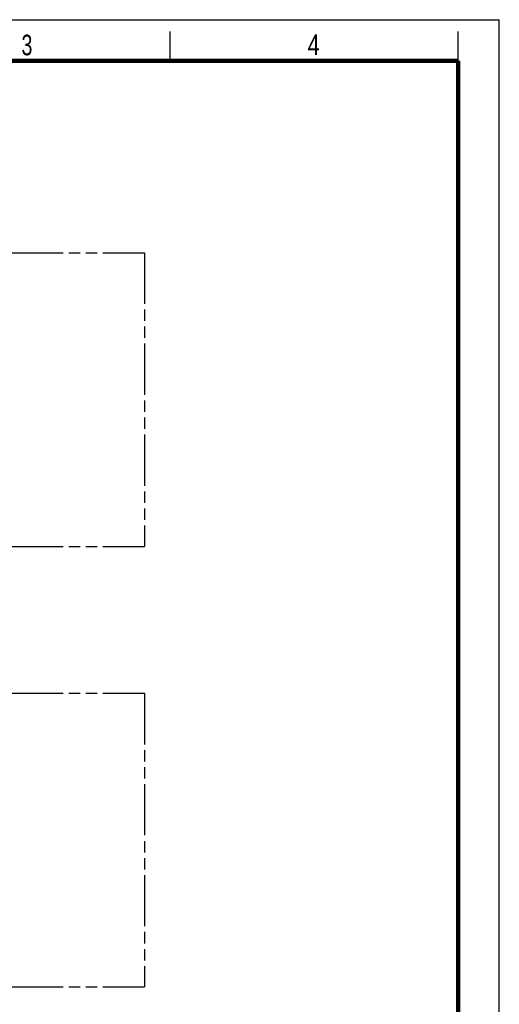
# Model space of a CAD drawing. Header units: millimetres. Extents: x 0 to 210, y 0 to 297.
# Tile 7 of 7: x 128 to 210, y 129 to 297. Entities that reach past the tile are written whole.
import ezdxf

# ---------------------------------------------------------------- set-up
doc = ezdxf.new("R2010")
doc.units = ezdxf.units.MM
doc.header["$LTSCALE"] = 19.36
doc.linetypes.add('PHANTOM', pattern=[0.8, 0.45, -0.05, 0.1, -0.05, 0.1, -0.05])
doc.layers.get('0').update_dxf_attribs({"linetype": 'CONTINUOUS'})
doc.layers.add('DEFAULT_3', color=7, linetype='PHANTOM')
doc.styles.add('TEXTSTYLE_2', font='txt', dxfattribs={"width": 0.75})

msp = doc.modelspace()

# ---------------------------------------------------------------- linework, layer by layer
at = {"color": 2, "linetype": 'Continuous'}
for p, q in [((0, 297), (210, 297)), ((210, 0), (210, 297)), ((154, 290), (154, 295)), ((203, 290), (203, 295))]:
    msp.add_line(p, q, dxfattribs=at)
at = {"color": 7, "linetype": 'Continuous', "const_width": 0.7}
for points in [[(7, 290), (203, 290)], [(203, 7), (203, 290)]]:
    msp.add_lwpolyline(points, dxfattribs=at)
at = {"layer": 'DEFAULT_3', "color": 7, "linetype": 'PHANTOM'}
for p, q in [((49.6092481, 257.3303356), (149.6092481, 257.3303356)), ((149.6092481, 257.3303356), (149.6092481, 207.3303356)), ((49.6092481, 207.3303356), (149.6092481, 207.3303356)), ((49.6092481, 182.3303356), (149.6092481, 182.3303356)), ((149.6092481, 182.3303356), (149.6092481, 132.3303356)), ((49.6092481, 132.3303356), (149.6092481, 132.3303356))]:
    msp.add_line(p, q, dxfattribs=at)

# ---------------------------------------------------------------- texts
at = {"color": 5, "linetype": 'Continuous', "style": 'TEXTSTYLE_2'}
for s, width, p in [('3', 0.714286, (128.6839143, 290.9428649)), ('4', 0.785714, (177.383142, 290.9910546))]:
    msp.add_text(s, height=3.5, dxfattribs=dict(at, width=width)).set_placement(p)

doc.saveas('drawing.dxf')
